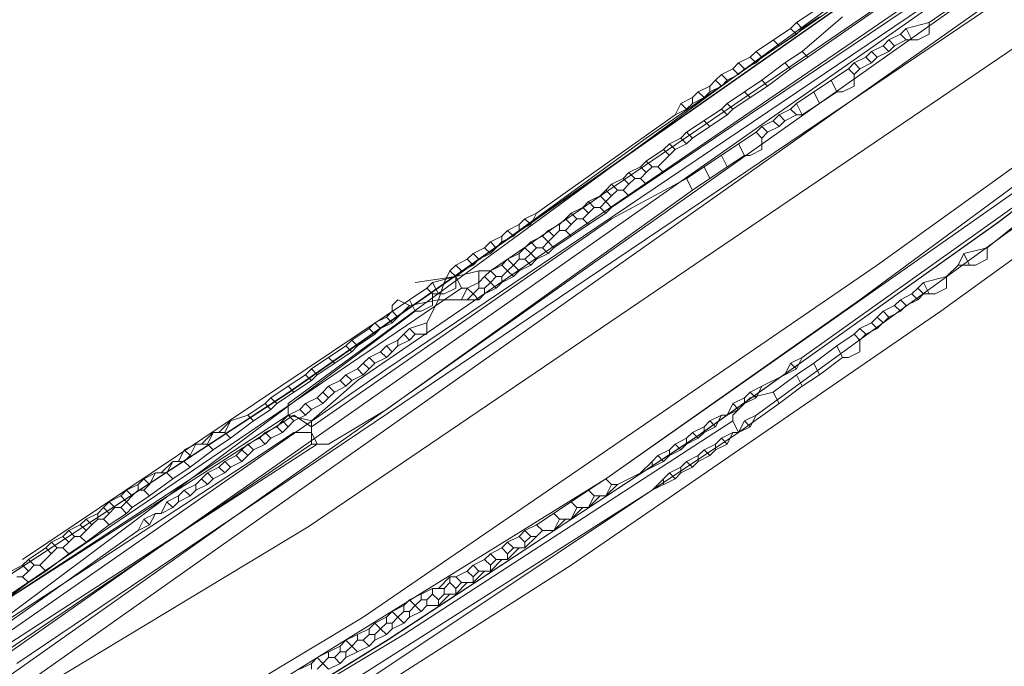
# Model space of a CAD drawing. Header units: metres. Extents: x 92810 to 93633, y 464687 to 465459.
# Tile 110 of 256: x 92848.57 to 92860.75, y 465100.43 to 465108.43. Entities that reach past the tile are written whole.
import ezdxf
from ezdxf.lldxf.tags import DXFTag

# ---------------------------------------------------------------- set-up
doc = ezdxf.new("R2010")
doc.units = ezdxf.units.M
for name, color, linetype, lineweight, transparency in [('B-OI-KL-DATA_KPN-G', 90, 'SI_B_DATA_KPN', 18, 0.4), ('B-OI-KL-DATA_LIANDER-G', 90, 'SI_B_DATA_LIANDER', 18, 0.4), ('B-OI-KL-ET_HS_LIANDER-G', 10, 'SI_B_ET_HS_LIANDON', 18, 0.4), ('B-OI-KL-ET_LS_LIANDER-G', 190, 'SI_B_ET_LS_LIANDER', 18, 0.4), ('B-OI-KL-ET_MS_LIANDER-G', 130, 'SI_B_ET_MS_LIANDER', 18, 0.4), ('B-OI-KL-GAS_LD_LIANDER-G', 30, 'SI_B_GAS_LD_LIANDER', 18, 0.4), ('B-WE-KL-DATA-G', 90, 'KL-DATA-N', 18, 0.4), ('B-WE-KL-WATER-G', 170, 'KL-WATER-N', 18, 0.4)]:
    doc.layers.add(name, color=color, linetype=linetype, lineweight=lineweight, transparency=transparency)
doc.styles.get("Standard").update_dxf_attribs({"font": 'isocp.shx'})
tags = doc.linetypes.add('KL-DATA-N', pattern='A,4,-1,[101,NLCS.SHX,S=0.5,R=0,X=0,Y=0],-1,4,-1,["D",Standard,S=1,R=0,X=-0.25,Y=-0.5],-1.5', length=12.5).pattern_tags.tags
tags[18] = DXFTag(74, 10)
doc.linetypes.add('KL-WATER-N', pattern='A,7,-0.5,[168,NLCS.SHX,S=0.75,R=0,X=0.75,Y=0],-2', length=9.5)
doc.linetypes.add('SI_B_DATA_KPN', pattern='A,5,-2,["KPN",Standard,S=1.5,R=0,X=-0.51,Y=-0.75],-8', length=15)
doc.linetypes.add('SI_B_DATA_LIANDER', pattern='A,5,-2,["LI-DATA",Standard,S=1.5,R=0,X=-0.51,Y=-0.75],-11', length=18)
doc.linetypes.add('SI_B_ET_HS_LIANDON', pattern='A,5,-2,["LI-HS",Standard,S=1.5,R=0,X=-0.51,Y=-0.75],-10', length=17)
doc.linetypes.add('SI_B_ET_LS_LIANDER', pattern='A,5,-2,["LI-LS",Standard,S=1.5,R=0,X=-0.51,Y=-0.75],-10', length=17)
doc.linetypes.add('SI_B_ET_MS_LIANDER', pattern='A,5,-2,["LI-MS",Standard,S=1.5,R=0,X=-0.51,Y=-0.75],-10', length=17)
doc.linetypes.add('SI_B_GAS_LD_LIANDER', pattern='A,5,-2,["LI-G-LD",Standard,S=1.5,R=0,X=-0.51,Y=-0.75],-11', length=18)

msp = doc.modelspace()

# ---------------------------------------------------------------- linework, layer by layer
at = {"layer": 'B-OI-KL-DATA_KPN-G', "flags": 128}
for points in [[(92868.179, 465115.179), (92868.179, 465115.036), (92868.107, 465114.964), (92867.321, 465114.536), (92867.321, 465114.393), (92861.964, 465110.893), (92856.321, 465106.964), (92853.964, 465105.25)], [(92853.964, 465105.25), (92853.679, 465105.179)], [(92853.964, 465105.25), (92853.964, 465105.107), (92853.821, 465105.036)], [(92853.679, 465105.179), (92853.607, 465105.107)], [(92853.679, 465105.179), (92853.75, 465105.036)], [(92853.607, 465105.107), (92853.393, 465104.964)], [(92853.679, 465105.036), (92853.679, 465104.893), (92853.536, 465104.821), (92853.464, 465104.821)], [(92853.607, 465105.107), (92853.679, 465105.036)], [(92853.679, 465105.036), (92853.821, 465105.036)], [(92853.393, 465104.964), (92848.607, 465101.75)], [(92853.393, 465104.964), (92853.464, 465104.821)], [(92853.464, 465104.821), (92837.036, 465092.536), (92833.036, 465089.964)]]:
    msp.add_lwpolyline(points, dxfattribs=at)
at = {"layer": 'B-OI-KL-DATA_LIANDER-G'}
for p, q in [((92858.821, 465107.821), (92858.393, 465107.536)), ((92857.464, 465106.893), (92857.036, 465106.607)), ((92859.321, 465104.75), (92859.179, 465104.607))]:
    msp.add_line(p, q, dxfattribs=at)
at = {"layer": 'B-OI-KL-DATA_LIANDER-G', "flags": 128}
for points in [[(92870.179, 465115.679), (92870.179, 465115.536), (92870.107, 465115.464), (92859.821, 465108.393)], [(92859.536, 465108.321), (92859.464, 465108.25)], [(92859.821, 465108.393), (92859.536, 465108.321)], [(92859.536, 465108.321), (92859.607, 465108.179)], [(92859.821, 465108.393), (92859.821, 465108.25), (92859.679, 465108.179)], [(92859.321, 465108.179), (92859.25, 465108.107)], [(92859.464, 465108.25), (92859.321, 465108.179)], [(92859.321, 465108.179), (92859.393, 465108.107)], [(92859.536, 465108.179), (92859.393, 465108.107)], [(92859.464, 465108.25), (92859.536, 465108.179)], [(92859.536, 465108.179), (92859.679, 465108.179)], [(92859.25, 465108.107), (92859.107, 465108.036)], [(92859.25, 465108.107), (92859.321, 465108.036)], [(92859.393, 465108.107), (92859.321, 465108.036)], [(92859.036, 465107.964), (92858.893, 465107.893)], [(92859.107, 465108.036), (92859.036, 465107.964)], [(92859.036, 465107.964), (92859.107, 465107.893)], [(92859.107, 465108.036), (92859.179, 465107.964)], [(92859.179, 465107.964), (92859.107, 465107.893)], [(92859.321, 465108.036), (92859.179, 465107.964)], [(92858.893, 465107.893), (92858.821, 465107.821)], [(92858.821, 465107.821), (92858.893, 465107.75)], [(92858.893, 465107.893), (92858.964, 465107.821)], [(92858.964, 465107.821), (92858.893, 465107.75)], [(92859.107, 465107.893), (92858.964, 465107.821)], [(92858.893, 465107.75), (92858.893, 465107.607), (92858.75, 465107.536), (92858.679, 465107.536)], [(92858.607, 465107.679), (92858.679, 465107.536)], [(92858.393, 465107.536), (92858.179, 465107.393)], [(92858.393, 465107.536), (92858.464, 465107.393)], [(92858.679, 465107.536), (92858.464, 465107.393)], [(92858.107, 465107.321), (92857.964, 465107.25)], [(92858.179, 465107.393), (92858.107, 465107.321)], [(92858.107, 465107.321), (92858.179, 465107.25)], [(92858.179, 465107.393), (92858.25, 465107.25)], [(92858.464, 465107.393), (92858.25, 465107.25)], [(92857.964, 465107.25), (92857.893, 465107.179)], [(92857.964, 465107.25), (92858.036, 465107.179)], [(92858.179, 465107.25), (92858.036, 465107.179)], [(92858.179, 465107.25), (92858.25, 465107.25)], [(92857.75, 465107.107), (92857.679, 465107.036)], [(92857.893, 465107.179), (92857.75, 465107.107)], [(92857.75, 465107.107), (92857.821, 465107.036)], [(92857.964, 465107.107), (92857.821, 465107.036)], [(92857.893, 465107.179), (92857.964, 465107.107)], [(92858.036, 465107.179), (92857.964, 465107.107)], [(92857.679, 465107.036), (92857.464, 465106.893)], [(92857.75, 465106.964), (92857.75, 465106.821), (92857.607, 465106.75), (92857.536, 465106.75)], [(92857.679, 465107.036), (92857.75, 465106.964)], [(92857.821, 465107.036), (92857.75, 465106.964)], [(92857.464, 465106.893), (92857.536, 465106.75)], [(92857.25, 465106.75), (92857.321, 465106.607)], [(92857.536, 465106.75), (92857.321, 465106.607)], [(92861.321, 465106.607), (92855.821, 465102.75), (92848.679, 465098.321), (92844.75, 465096.036), (92844.036, 465095.679), (92836.25, 465091.607), (92834.036, 465090.607)], [(92857.036, 465106.607), (92856.821, 465106.464)], [(92857.036, 465106.607), (92857.107, 465106.464)], [(92857.321, 465106.607), (92857.107, 465106.464)], [(92856.821, 465106.464), (92855.893, 465105.964), (92852.179, 465103.393)], [(92856.821, 465106.464), (92856.893, 465106.321)], [(92857.107, 465106.464), (92856.893, 465106.321)], [(92856.893, 465106.321), (92853.107, 465103.607), (92852.393, 465103.179), (92852.179, 465103.179)], [(92861.25, 465106.179), (92860.536, 465105.607)], [(92860.25, 465105.536), (92860.179, 465105.393)], [(92860.536, 465105.607), (92860.25, 465105.536)], [(92860.25, 465105.536), (92860.321, 465105.393)], [(92860.536, 465105.607), (92860.536, 465105.464), (92860.393, 465105.393)], [(92860.179, 465105.393), (92860.036, 465105.25)], [(92860.179, 465105.393), (92860.393, 465105.393)], [(92860.036, 465105.25), (92859.75, 465105.179)], [(92860.036, 465105.25), (92860.036, 465105.107), (92859.893, 465105.036)], [(92859.75, 465105.179), (92859.679, 465105.107)], [(92859.75, 465105.179), (92859.821, 465105.036)], [(92859.607, 465105.036), (92859.464, 465104.964)], [(92859.679, 465105.107), (92859.607, 465105.036)], [(92859.607, 465105.036), (92859.679, 465104.964)], [(92859.679, 465105.107), (92859.75, 465105.036)], [(92859.75, 465105.036), (92859.679, 465104.964)], [(92859.75, 465105.036), (92859.893, 465105.036)], [(92859.393, 465104.893), (92859.25, 465104.821)], [(92859.464, 465104.964), (92859.393, 465104.893)], [(92859.393, 465104.893), (92859.464, 465104.821)], [(92859.464, 465104.964), (92859.536, 465104.893)], [(92859.536, 465104.893), (92859.464, 465104.821)], [(92859.679, 465104.964), (92859.536, 465104.893)], [(92859.25, 465104.821), (92859.179, 465104.75)], [(92859.25, 465104.821), (92859.321, 465104.75)], [(92859.464, 465104.821), (92859.321, 465104.75)], [(92859.107, 465104.679), (92858.964, 465104.607)], [(92859.179, 465104.75), (92859.107, 465104.679)], [(92859.107, 465104.679), (92859.179, 465104.607)], [(92859.179, 465104.75), (92859.25, 465104.679)], [(92858.893, 465104.536), (92858.679, 465104.393)], [(92858.964, 465104.607), (92858.893, 465104.536)], [(92858.893, 465104.536), (92858.964, 465104.464)], [(92858.964, 465104.607), (92859.036, 465104.536)], [(92859.036, 465104.536), (92858.964, 465104.464)], [(92859.179, 465104.607), (92859.036, 465104.536)], [(92858.679, 465104.393), (92858.393, 465104.179)], [(92858.679, 465104.393), (92858.75, 465104.25)], [(92858.964, 465104.464), (92858.964, 465104.321), (92858.821, 465104.25), (92858.75, 465104.25)], [(92858.393, 465104.179), (92858.179, 465104.036)], [(92858.393, 465104.179), (92858.464, 465104.036)], [(92858.75, 465104.25), (92858.464, 465104.036)], [(92858.179, 465104.036), (92857.893, 465103.821)], [(92858.179, 465104.036), (92858.25, 465103.893)], [(92858.464, 465104.036), (92858.25, 465103.893)], [(92857.893, 465103.821), (92857.607, 465103.75), (92857.393, 465103.536), (92857.393, 465103.464)], [(92857.893, 465103.821), (92857.964, 465103.679)], [(92858.25, 465103.893), (92857.964, 465103.679)], [(92857.964, 465103.679), (92857.464, 465103.321)], [(92857.393, 465103.464), (92853.321, 465100.821), (92851.536, 465099.75), (92846.036, 465096.464), (92844.607, 465095.679), (92841.679, 465094.036), (92839.821, 465093.107), (92832.464, 465089.464)], [(92852.179, 465103.393), (92851.964, 465103.536), (92848.179, 465101.107), (92848.393, 465100.607)], [(92857.393, 465103.464), (92857.464, 465103.321)], [(92857.464, 465103.321), (92852.964, 465100.321), (92849.25, 465098.036), (92845.393, 465095.821), (92841.821, 465093.821), (92840.393, 465093.107), (92833.179, 465089.536), (92832.536, 465089.321)], [(92852.179, 465103.393), (92852.179, 465103.179)], [(92852.179, 465103.179), (92848.393, 465100.607)]]:
    msp.add_lwpolyline(points, dxfattribs=at)
at = {"layer": 'B-OI-KL-ET_HS_LIANDER-G'}
for p, q in [((92856.536, 465102.964), (92855.964, 465102.679)), ((92856.679, 465102.75), (92856.393, 465102.607)), ((92855.393, 465102.464), (92854.964, 465102.179)), ((92853.679, 465101.393), (92853.393, 465101.25)), ((92852.893, 465100.893), (92852.607, 465100.75)), ((92852.536, 465100.679), (92852.25, 465100.536)), ((92852.893, 465100.679), (92852.607, 465100.536))]:
    msp.add_line(p, q, dxfattribs=at)
at = {"layer": 'B-OI-KL-ET_HS_LIANDER-G', "flags": 128}
for points in [[(92894.821, 465131.464), (92886.464, 465125.179), (92881.893, 465121.607), (92862.036, 465106.321), (92859.964, 465104.821), (92855.393, 465101.679), (92852.036, 465099.536), (92845.964, 465095.893), (92844.107, 465094.893), (92839.393, 465092.393), (92834.893, 465090.179), (92831.893, 465088.893)], [(92893.821, 465131.107), (92877.964, 465118.75), (92865.536, 465109.25), (92857.679, 465103.536)], [(92889.75, 465129.893), (92880.536, 465122.679), (92879.321, 465121.821), (92865.964, 465112.893), (92863.107, 465110.893), (92842.75, 465096.607), (92840.893, 465095.393), (92834.25, 465091.036)], [(92891.179, 465129.893), (92875.464, 465117.679), (92871.464, 465114.679), (92861.464, 465107.036), (92859.179, 465105.393), (92852.821, 465101.036), (92851.393, 465100.179), (92845.536, 465096.679), (92843.536, 465095.607), (92837.321, 465092.393)], [(92889.821, 465129.679), (92880.679, 465122.536), (92879.464, 465121.679), (92866.25, 465112.893), (92864.321, 465111.536), (92844.107, 465097.25), (92841.25, 465095.321), (92835.607, 465091.679)], [(92889.893, 465129.536), (92881.179, 465122.607), (92879.607, 465121.464), (92866.393, 465112.75), (92864.464, 465111.393), (92844.25, 465097.107), (92841.393, 465095.179), (92837.25, 465092.464)], [(92875.25, 465117.25), (92865.25, 465109.607), (92858.964, 465104.964), (92855.821, 465102.75)], [(92875.321, 465117.107), (92863.964, 465108.321), (92858.25, 465104.25)], [(92858.107, 465104.179), (92858.036, 465104.036)], [(92858.25, 465104.25), (92858.107, 465104.179)], [(92858.107, 465104.179), (92858.179, 465104.107)], [(92858.25, 465104.25), (92858.179, 465104.107)], [(92858.036, 465104.036), (92857.75, 465103.893)], [(92858.179, 465104.107), (92858.036, 465104.036)], [(92857.607, 465103.821), (92857.536, 465103.75)], [(92857.75, 465103.893), (92857.607, 465103.821)], [(92857.607, 465103.821), (92857.679, 465103.75)], [(92857.75, 465103.893), (92857.679, 465103.75)], [(92857.393, 465103.679), (92857.321, 465103.536)], [(92857.536, 465103.75), (92857.393, 465103.679)], [(92857.393, 465103.679), (92857.464, 465103.607)], [(92857.536, 465103.679), (92857.464, 465103.607)], [(92857.536, 465103.75), (92857.536, 465103.679)], [(92857.679, 465103.75), (92857.536, 465103.679)], [(92857.464, 465103.607), (92857.321, 465103.536)], [(92857.107, 465103.464), (92857.036, 465103.393)], [(92857.25, 465103.536), (92857.107, 465103.464)], [(92857.107, 465103.464), (92857.179, 465103.393)], [(92857.25, 465103.536), (92857.179, 465103.393)], [(92857.25, 465103.536), (92857.321, 465103.536)], [(92857.536, 465103.464), (92857.464, 465103.321)], [(92857.679, 465103.536), (92857.536, 465103.464)], [(92857.536, 465103.464), (92857.607, 465103.393)], [(92857.679, 465103.536), (92857.607, 465103.393)], [(92856.893, 465103.321), (92856.821, 465103.25)], [(92857.036, 465103.393), (92856.893, 465103.321)], [(92856.893, 465103.321), (92856.964, 465103.25)], [(92857.036, 465103.321), (92856.964, 465103.25)], [(92857.036, 465103.393), (92857.036, 465103.321)], [(92857.179, 465103.393), (92857.036, 465103.321)], [(92857.393, 465103.321), (92857.25, 465103.25)], [(92857.393, 465103.321), (92857.321, 465103.179)], [(92857.393, 465103.321), (92857.464, 465103.321)], [(92857.607, 465103.393), (92857.464, 465103.321)], [(92856.679, 465103.179), (92856.607, 465103.107)], [(92856.821, 465103.25), (92856.679, 465103.179)], [(92856.679, 465103.179), (92856.75, 465103.107)], [(92856.821, 465103.179), (92856.75, 465103.107)], [(92856.821, 465103.25), (92856.821, 465103.179)], [(92856.964, 465103.25), (92856.821, 465103.179)], [(92857.179, 465103.179), (92857.036, 465103.107)], [(92857.25, 465103.25), (92857.179, 465103.179)], [(92857.179, 465103.179), (92857.179, 465103.107)], [(92857.321, 465103.179), (92857.179, 465103.107)], [(92857.25, 465103.25), (92857.321, 465103.179)], [(92856.607, 465103.107), (92856.464, 465103.036)], [(92856.607, 465103.107), (92856.607, 465103.036)], [(92856.75, 465103.107), (92856.607, 465103.036)], [(92857.036, 465103.107), (92856.964, 465103.036)], [(92857.036, 465103.107), (92857.107, 465103.036)], [(92857.179, 465103.107), (92857.107, 465103.036)], [(92856.393, 465102.964), (92856.25, 465102.821)], [(92856.464, 465103.036), (92856.393, 465102.964)], [(92856.393, 465102.964), (92856.393, 465102.893)], [(92856.464, 465103.036), (92856.536, 465102.964)], [(92856.607, 465103.036), (92856.536, 465102.964)], [(92856.821, 465102.964), (92856.75, 465102.893)], [(92856.964, 465103.036), (92856.821, 465102.964)], [(92856.821, 465102.964), (92856.893, 465102.893)], [(92856.964, 465102.964), (92856.893, 465102.893)], [(92856.964, 465103.036), (92856.964, 465102.964)], [(92857.107, 465103.036), (92856.964, 465102.964)], [(92856.607, 465102.821), (92856.536, 465102.75)], [(92856.75, 465102.893), (92856.607, 465102.821)], [(92856.607, 465102.821), (92856.679, 465102.75)], [(92856.75, 465102.821), (92856.679, 465102.75)], [(92856.75, 465102.893), (92856.75, 465102.821)], [(92856.893, 465102.893), (92856.75, 465102.821)], [(92855.821, 465102.75), (92855.607, 465102.607)], [(92855.821, 465102.75), (92855.893, 465102.679)], [(92856.536, 465102.75), (92856.393, 465102.607)], [(92856.536, 465102.75), (92856.536, 465102.679)], [(92856.393, 465102.607), (92849.321, 465098.107), (92848.179, 465097.464), (92842.75, 465094.464)], [(92855.607, 465102.607), (92855.393, 465102.464)], [(92855.607, 465102.607), (92855.679, 465102.536)], [(92855.893, 465102.679), (92855.821, 465102.536)], [(92855.964, 465102.679), (92855.821, 465102.536)], [(92855.893, 465102.679), (92855.964, 465102.679)], [(92855.393, 465102.464), (92855.464, 465102.393)], [(92855.679, 465102.536), (92855.607, 465102.393)], [(92855.75, 465102.536), (92855.607, 465102.393)], [(92855.679, 465102.536), (92855.821, 465102.536)], [(92855.464, 465102.393), (92855.393, 465102.25)], [(92855.536, 465102.393), (92855.393, 465102.25)], [(92855.464, 465102.393), (92855.607, 465102.393)], [(92855.179, 465102.321), (92855.25, 465102.25)], [(92855.25, 465102.25), (92855.179, 465102.107)], [(92855.321, 465102.25), (92855.179, 465102.107)], [(92855.25, 465102.25), (92855.393, 465102.25)], [(92854.821, 465102.107), (92854.75, 465102.036)], [(92854.964, 465102.179), (92854.821, 465102.107)], [(92854.821, 465102.107), (92854.893, 465102.036)], [(92854.964, 465102.179), (92855.036, 465102.107)], [(92855.036, 465102.107), (92854.964, 465102.036)], [(92855.036, 465102.107), (92855.179, 465102.107)], [(92854.607, 465101.964), (92854.536, 465101.893)], [(92854.75, 465102.036), (92854.607, 465101.964)], [(92854.607, 465101.964), (92854.679, 465101.893)], [(92854.75, 465102.036), (92854.821, 465101.964)], [(92854.893, 465102.036), (92854.821, 465101.964)], [(92854.964, 465102.036), (92854.821, 465101.893)], [(92854.821, 465101.964), (92854.821, 465101.893)], [(92854.893, 465102.036), (92854.964, 465102.036)], [(92854.536, 465101.893), (92854.393, 465101.821)], [(92854.536, 465101.893), (92854.607, 465101.821)], [(92854.679, 465101.893), (92854.607, 465101.821)], [(92854.75, 465101.893), (92854.607, 465101.75)], [(92854.679, 465101.893), (92854.821, 465101.893)], [(92854.321, 465101.75), (92854.179, 465101.679)], [(92854.393, 465101.821), (92854.321, 465101.75)], [(92854.321, 465101.75), (92854.393, 465101.679)], [(92854.393, 465101.821), (92854.464, 465101.75)], [(92854.464, 465101.75), (92854.393, 465101.679)], [(92854.536, 465101.75), (92854.393, 465101.607)], [(92854.464, 465101.75), (92854.607, 465101.75)], [(92854.607, 465101.821), (92854.607, 465101.75)], [(92854.107, 465101.607), (92853.964, 465101.536)], [(92854.179, 465101.679), (92854.107, 465101.607)], [(92854.107, 465101.607), (92854.179, 465101.536)], [(92854.179, 465101.679), (92854.25, 465101.607)], [(92854.25, 465101.607), (92854.179, 465101.536)], [(92854.321, 465101.607), (92854.179, 465101.464)], [(92854.25, 465101.607), (92854.393, 465101.607)], [(92854.393, 465101.679), (92854.393, 465101.607)], [(92853.893, 465101.536), (92853.75, 465101.393)], [(92853.893, 465101.536), (92853.964, 465101.536)], [(92853.893, 465101.536), (92853.893, 465101.464)], [(92853.964, 465101.536), (92854.036, 465101.464)], [(92854.179, 465101.536), (92854.179, 465101.464)], [(92853.679, 465101.393), (92853.821, 465101.393)], [(92853.679, 465101.393), (92853.679, 465101.321)], [(92853.893, 465101.464), (92853.821, 465101.393)], [(92853.821, 465101.393), (92853.821, 465101.321)], [(92853.893, 465101.464), (92853.964, 465101.393)], [(92854.036, 465101.464), (92853.964, 465101.393)], [(92854.107, 465101.464), (92853.964, 465101.321)], [(92853.964, 465101.393), (92853.964, 465101.321)], [(92854.036, 465101.464), (92854.179, 465101.464)], [(92853.393, 465101.25), (92853.321, 465101.179)], [(92853.393, 465101.25), (92853.464, 465101.179)], [(92853.536, 465101.25), (92853.464, 465101.179)], [(92853.536, 465101.321), (92853.536, 465101.25)], [(92853.536, 465101.25), (92853.607, 465101.25)], [(92853.679, 465101.321), (92853.607, 465101.25)], [(92853.607, 465101.25), (92853.607, 465101.179)], [(92853.679, 465101.321), (92853.75, 465101.25)], [(92853.821, 465101.321), (92853.75, 465101.25)], [(92853.893, 465101.321), (92853.75, 465101.179)], [(92853.75, 465101.25), (92853.75, 465101.179)], [(92853.821, 465101.321), (92853.964, 465101.321)], [(92853.179, 465101.107), (92853.107, 465101.036)], [(92853.321, 465101.179), (92853.179, 465101.107)], [(92853.179, 465101.107), (92853.25, 465101.036)], [(92853.321, 465101.107), (92853.25, 465101.036)], [(92853.321, 465101.179), (92853.321, 465101.107)], [(92853.321, 465101.107), (92853.393, 465101.107)], [(92853.464, 465101.179), (92853.393, 465101.107)], [(92853.393, 465101.107), (92853.393, 465101.036)], [(92853.536, 465101.107), (92853.393, 465101.036)], [(92853.464, 465101.179), (92853.536, 465101.107)], [(92853.607, 465101.179), (92853.536, 465101.107)], [(92853.607, 465101.179), (92853.75, 465101.179)], [(92853.107, 465101.036), (92852.964, 465100.964)], [(92853.107, 465101.036), (92853.107, 465100.964)], [(92853.25, 465101.036), (92853.179, 465100.964)], [(92853.25, 465101.036), (92853.321, 465100.964)], [(92853.393, 465101.036), (92853.321, 465100.964)], [(92852.964, 465100.964), (92852.893, 465100.893)], [(92852.893, 465100.893), (92852.893, 465100.821)], [(92852.964, 465100.964), (92853.036, 465100.893)], [(92853.036, 465100.893), (92852.964, 465100.821)], [(92853.107, 465100.964), (92853.036, 465100.893)], [(92853.036, 465100.893), (92853.107, 465100.821)], [(92853.107, 465100.964), (92853.179, 465100.964)], [(92853.179, 465100.893), (92853.107, 465100.821)], [(92853.179, 465100.964), (92853.179, 465100.893)], [(92853.321, 465100.964), (92853.179, 465100.893)], [(92852.607, 465100.75), (92852.536, 465100.679)], [(92852.607, 465100.75), (92852.679, 465100.679)], [(92852.75, 465100.75), (92852.679, 465100.679)], [(92852.75, 465100.821), (92852.75, 465100.75)], [(92852.75, 465100.75), (92852.821, 465100.75)], [(92852.893, 465100.821), (92852.821, 465100.75)], [(92852.821, 465100.75), (92852.893, 465100.679)], [(92852.893, 465100.821), (92852.964, 465100.821)], [(92852.964, 465100.75), (92852.893, 465100.679)], [(92852.964, 465100.821), (92852.964, 465100.75)], [(92853.107, 465100.821), (92852.964, 465100.75)], [(92852.536, 465100.679), (92852.536, 465100.607)], [(92852.679, 465100.679), (92852.607, 465100.607)], [(92852.679, 465100.679), (92852.75, 465100.607)], [(92852.25, 465100.536), (92852.179, 465100.464)], [(92852.25, 465100.536), (92852.321, 465100.464)], [(92852.393, 465100.536), (92852.321, 465100.464)], [(92852.393, 465100.607), (92852.393, 465100.536)], [(92852.393, 465100.536), (92852.464, 465100.536)], [(92852.536, 465100.607), (92852.464, 465100.536)], [(92852.464, 465100.536), (92852.536, 465100.464)], [(92852.536, 465100.607), (92852.607, 465100.607)], [(92852.607, 465100.536), (92852.536, 465100.464)], [(92852.607, 465100.607), (92852.607, 465100.536)], [(92852.179, 465100.464), (92852.036, 465100.393)], [(92852.179, 465100.464), (92852.179, 465100.393)], [(92852.321, 465100.464), (92852.25, 465100.393)], [(92852.321, 465100.464), (92852.393, 465100.393)], [(92852.536, 465100.464), (92852.393, 465100.393)]]:
    msp.add_lwpolyline(points, dxfattribs=at)
at = {"layer": 'B-OI-KL-ET_LS_LIANDER-G'}
for p, q in [((92883.964, 465125.036), (92856.536, 465106.536)), ((92867.75, 465114.536), (92858.321, 465107.964)), ((92862.821, 465110.107), (92848.536, 465100.464)), ((92858.393, 465108.536), (92858.179, 465108.393)), ((92858.464, 465108.464), (92858.25, 465108.321)), ((92858.75, 465108.464), (92858.25, 465108.036)), ((92858.107, 465108.321), (92857.679, 465108.036)), ((92858.179, 465108.393), (92858.107, 465108.321)), ((92858.107, 465108.321), (92858.179, 465108.25)), ((92858.179, 465108.393), (92858.25, 465108.321)), ((92858.25, 465108.321), (92858.179, 465108.25)), ((92857.893, 465108.179), (92857.964, 465108.107)), ((92858.179, 465108.25), (92857.964, 465108.107)), ((92857.964, 465108.107), (92857.75, 465107.964)), ((92857.607, 465107.964), (92857.464, 465107.893)), ((92857.679, 465108.036), (92857.607, 465107.964)), ((92857.607, 465107.964), (92857.679, 465107.893)), ((92857.679, 465108.036), (92857.75, 465107.964)), ((92857.75, 465107.964), (92857.679, 465107.893)), ((92858.25, 465108.036), (92858.036, 465107.893)), ((92858.321, 465107.964), (92858.107, 465107.821)), ((92858.25, 465108.036), (92858.321, 465107.964)), ((92857.393, 465107.821), (92857.25, 465107.75)), ((92857.464, 465107.893), (92857.393, 465107.821)), ((92857.393, 465107.821), (92857.464, 465107.75)), ((92857.464, 465107.893), (92857.536, 465107.821)), ((92857.536, 465107.821), (92857.464, 465107.75)), ((92857.679, 465107.893), (92857.536, 465107.821)), ((92858.036, 465107.893), (92857.75, 465107.679)), ((92858.107, 465107.821), (92857.821, 465107.607)), ((92858.036, 465107.893), (92858.107, 465107.821)), ((92857.25, 465107.75), (92857.179, 465107.679)), ((92857.25, 465107.75), (92857.321, 465107.679)), ((92857.464, 465107.75), (92857.321, 465107.679)), ((92857.107, 465107.607), (92856.964, 465107.536)), ((92857.179, 465107.679), (92857.107, 465107.607)), ((92857.107, 465107.607), (92857.107, 465107.536)), ((92857.25, 465107.607), (92857.107, 465107.536)), ((92857.179, 465107.679), (92857.25, 465107.607)), ((92857.321, 465107.679), (92857.25, 465107.607)), ((92857.75, 465107.679), (92857.536, 465107.536)), ((92857.821, 465107.607), (92857.607, 465107.464)), ((92857.75, 465107.679), (92857.821, 465107.607)), ((92856.893, 465107.464), (92856.75, 465107.393)), ((92856.964, 465107.536), (92856.893, 465107.464)), ((92856.893, 465107.464), (92856.893, 465107.393)), ((92857.036, 465107.464), (92856.893, 465107.393)), ((92856.964, 465107.536), (92857.036, 465107.464)), ((92857.107, 465107.536), (92857.036, 465107.464)), ((92857.536, 465107.536), (92857.321, 465107.393)), ((92857.607, 465107.464), (92857.393, 465107.321)), ((92857.536, 465107.536), (92857.607, 465107.464)), ((92856.75, 465107.393), (92856.679, 465107.25)), ((92856.821, 465107.321), (92856.679, 465107.25)), ((92856.75, 465107.393), (92856.821, 465107.321)), ((92856.893, 465107.393), (92856.821, 465107.321)), ((92857.25, 465107.321), (92856.821, 465107.036)), ((92857.321, 465107.393), (92857.25, 465107.321)), ((92857.25, 465107.321), (92857.321, 465107.25)), ((92857.321, 465107.393), (92857.393, 465107.321)), ((92857.393, 465107.321), (92857.321, 465107.25)), ((92856.679, 465107.25), (92854.964, 465106.036)), ((92857.321, 465107.25), (92857.107, 465107.107)), ((92857.107, 465107.107), (92856.893, 465106.964)), ((92857.036, 465107.179), (92857.107, 465107.107)), ((92856.75, 465106.964), (92856.607, 465106.893)), ((92856.821, 465107.036), (92856.75, 465106.964)), ((92856.75, 465106.964), (92856.821, 465106.893)), ((92856.821, 465107.036), (92856.893, 465106.964)), ((92856.893, 465106.964), (92856.821, 465106.893)), ((92856.607, 465106.893), (92856.536, 465106.821)), ((92856.607, 465106.893), (92856.679, 465106.821)), ((92856.821, 465106.893), (92856.679, 465106.821)), ((92856.536, 465106.821), (92856.321, 465106.679)), ((92856.679, 465106.821), (92856.464, 465106.607)), ((92856.536, 465106.821), (92856.607, 465106.75)), ((92856.25, 465106.607), (92856.107, 465106.536)), ((92856.321, 465106.679), (92856.25, 465106.607)), ((92856.25, 465106.607), (92856.321, 465106.536)), ((92856.321, 465106.679), (92856.393, 465106.607)), ((92856.393, 465106.607), (92856.321, 465106.536)), ((92856.393, 465106.607), (92856.464, 465106.607)), ((92856.464, 465106.607), (92856.536, 465106.536)), ((92856.036, 465106.464), (92855.893, 465106.393)), ((92856.107, 465106.536), (92856.036, 465106.464)), ((92856.036, 465106.464), (92856.107, 465106.393)), ((92856.107, 465106.536), (92856.179, 465106.464)), ((92856.179, 465106.464), (92856.107, 465106.393)), ((92856.179, 465106.464), (92856.25, 465106.464)), ((92856.321, 465106.536), (92856.25, 465106.464)), ((92856.25, 465106.464), (92856.321, 465106.393)), ((92856.536, 465106.536), (92856.321, 465106.393)), ((92855.893, 465106.393), (92855.821, 465106.321)), ((92855.893, 465106.393), (92855.964, 465106.321)), ((92856.321, 465106.393), (92855.893, 465106.107)), ((92856.107, 465106.393), (92856.036, 465106.321)), ((92855.75, 465106.25), (92855.607, 465106.179)), ((92855.821, 465106.321), (92855.75, 465106.25)), ((92855.75, 465106.25), (92855.821, 465106.179)), ((92855.821, 465106.321), (92855.893, 465106.25)), ((92855.893, 465106.25), (92855.821, 465106.179)), ((92855.964, 465106.321), (92855.893, 465106.25)), ((92855.964, 465106.321), (92856.036, 465106.321)), ((92856.036, 465106.321), (92856.107, 465106.25)), ((92855.536, 465106.107), (92855.393, 465106.036)), ((92855.607, 465106.179), (92855.536, 465106.107)), ((92855.536, 465106.107), (92855.607, 465106.036)), ((92855.607, 465106.179), (92855.679, 465106.107)), ((92855.679, 465106.107), (92855.607, 465106.036)), ((92855.679, 465106.107), (92855.75, 465106.107)), ((92855.821, 465106.179), (92855.75, 465106.107)), ((92855.75, 465106.107), (92855.821, 465106.036)), ((92855.821, 465106.179), (92855.893, 465106.107)), ((92855.893, 465106.107), (92855.821, 465106.036)), ((92854.964, 465106.036), (92854.821, 465105.964)), ((92854.964, 465106.036), (92854.893, 465105.893)), ((92855.393, 465106.036), (92855.321, 465105.964)), ((92855.393, 465106.036), (92855.464, 465105.964)), ((92855.607, 465106.036), (92855.536, 465105.964)), ((92855.821, 465106.036), (92855.607, 465105.893)), ((92854.75, 465105.893), (92854.607, 465105.821)), ((92854.821, 465105.964), (92854.75, 465105.893)), ((92854.75, 465105.893), (92854.75, 465105.821)), ((92854.893, 465105.893), (92854.75, 465105.821)), ((92854.821, 465105.964), (92854.893, 465105.893)), ((92855.25, 465105.893), (92855.107, 465105.821)), ((92855.607, 465105.893), (92855.179, 465105.607)), ((92855.321, 465105.964), (92855.25, 465105.893)), ((92855.25, 465105.893), (92855.25, 465105.821)), ((92855.321, 465105.964), (92855.393, 465105.893)), ((92855.393, 465105.893), (92855.321, 465105.821)), ((92855.464, 465105.964), (92855.393, 465105.893)), ((92855.464, 465105.964), (92855.536, 465105.964)), ((92855.536, 465105.964), (92855.607, 465105.893)), ((92854.536, 465105.75), (92854.393, 465105.679)), ((92854.607, 465105.821), (92854.536, 465105.75)), ((92854.536, 465105.75), (92854.536, 465105.679)), ((92854.679, 465105.75), (92854.536, 465105.679)), ((92854.607, 465105.821), (92854.679, 465105.75)), ((92854.75, 465105.821), (92854.679, 465105.75)), ((92855.036, 465105.75), (92854.893, 465105.679)), ((92855.107, 465105.821), (92855.036, 465105.75)), ((92855.036, 465105.75), (92855.107, 465105.679)), ((92855.107, 465105.821), (92855.179, 465105.75)), ((92855.179, 465105.75), (92855.107, 465105.679)), ((92855.25, 465105.821), (92855.179, 465105.75)), ((92855.25, 465105.821), (92855.321, 465105.821)), ((92855.321, 465105.821), (92855.393, 465105.75)), ((92854.393, 465105.679), (92854.321, 465105.607)), ((92854.393, 465105.679), (92854.464, 465105.607)), ((92854.536, 465105.679), (92854.464, 465105.607)), ((92854.893, 465105.679), (92854.821, 465105.607)), ((92854.893, 465105.679), (92854.964, 465105.607)), ((92855.107, 465105.679), (92855.036, 465105.607)), ((92855.107, 465105.679), (92855.179, 465105.607)), ((92854.179, 465105.536), (92854.107, 465105.464)), ((92854.321, 465105.607), (92854.179, 465105.536)), ((92854.179, 465105.536), (92854.25, 465105.464)), ((92854.393, 465105.536), (92854.25, 465105.464)), ((92854.321, 465105.607), (92854.393, 465105.536)), ((92854.464, 465105.607), (92854.393, 465105.536)), ((92854.75, 465105.536), (92854.607, 465105.464)), ((92854.821, 465105.607), (92854.75, 465105.536)), ((92854.75, 465105.536), (92854.75, 465105.464)), ((92854.821, 465105.607), (92854.893, 465105.536)), ((92854.893, 465105.536), (92854.821, 465105.464)), ((92854.964, 465105.607), (92854.893, 465105.536)), ((92854.893, 465105.536), (92854.964, 465105.464)), ((92854.964, 465105.607), (92855.036, 465105.607)), ((92855.107, 465105.536), (92854.964, 465105.464)), ((92855.036, 465105.607), (92855.107, 465105.536)), ((92855.179, 465105.607), (92855.107, 465105.536)), ((92853.964, 465105.393), (92853.893, 465105.321)), ((92854.107, 465105.464), (92853.964, 465105.393)), ((92853.964, 465105.393), (92854.036, 465105.321)), ((92854.179, 465105.393), (92854.036, 465105.321)), ((92854.107, 465105.464), (92854.179, 465105.393)), ((92854.25, 465105.464), (92854.179, 465105.393)), ((92854.536, 465105.393), (92854.393, 465105.321)), ((92854.607, 465105.464), (92854.536, 465105.393)), ((92854.536, 465105.393), (92854.607, 465105.321)), ((92854.607, 465105.464), (92854.679, 465105.393)), ((92854.679, 465105.393), (92854.607, 465105.321)), ((92854.75, 465105.464), (92854.679, 465105.393)), ((92854.679, 465105.393), (92854.75, 465105.321)), ((92854.75, 465105.464), (92854.821, 465105.464)), ((92854.893, 465105.393), (92854.75, 465105.321)), ((92854.821, 465105.464), (92854.893, 465105.393)), ((92854.964, 465105.464), (92854.893, 465105.393)), ((92853.893, 465105.321), (92853.821, 465105.179)), ((92853.964, 465105.25), (92853.821, 465105.179)), ((92853.893, 465105.321), (92853.964, 465105.25)), ((92854.036, 465105.321), (92853.964, 465105.25)), ((92854.321, 465105.25), (92854.25, 465105.179)), ((92854.393, 465105.321), (92854.321, 465105.25)), ((92854.321, 465105.25), (92854.393, 465105.179)), ((92854.393, 465105.321), (92854.464, 465105.25)), ((92854.464, 465105.25), (92854.393, 465105.179)), ((92854.464, 465105.25), (92854.536, 465105.25)), ((92854.607, 465105.321), (92854.536, 465105.25)), ((92854.536, 465105.25), (92854.536, 465105.179)), ((92854.679, 465105.25), (92854.536, 465105.179)), ((92854.607, 465105.321), (92854.679, 465105.25)), ((92854.75, 465105.321), (92854.679, 465105.25)), ((92853.821, 465105.179), (92853.75, 465104.964)), ((92854.25, 465105.179), (92854.107, 465105.107)), ((92854.25, 465105.179), (92854.25, 465105.107)), ((92854.393, 465105.179), (92854.321, 465105.107)), ((92854.393, 465105.179), (92854.464, 465105.107)), ((92854.536, 465105.179), (92854.464, 465105.107)), ((92854.107, 465105.107), (92854.036, 465104.964)), ((92854.107, 465105.107), (92854.179, 465105.036)), ((92854.179, 465105.036), (92854.107, 465104.964)), ((92854.25, 465105.107), (92854.179, 465105.036)), ((92854.179, 465105.036), (92854.25, 465104.964)), ((92854.25, 465105.107), (92854.321, 465105.107)), ((92854.321, 465105.036), (92854.25, 465104.964)), ((92854.321, 465105.107), (92854.321, 465105.036)), ((92854.464, 465105.107), (92854.321, 465105.036)), ((92853.25, 465104.964), (92853.179, 465104.893)), ((92853.179, 465104.893), (92853.179, 465104.821)), ((92853.393, 465104.893), (92853.25, 465104.964)), ((92853.393, 465104.893), (92853.25, 465104.75)), ((92853.75, 465104.964), (92853.393, 465104.893)), ((92853.75, 465104.964), (92853.607, 465104.679)), ((92853.75, 465104.964), (92854.25, 465104.964)), ((92853.179, 465104.821), (92853.107, 465104.75)), ((92853.179, 465104.821), (92853.25, 465104.75)), ((92852.964, 465104.679), (92852.893, 465104.607)), ((92853.107, 465104.75), (92852.964, 465104.679)), ((92852.964, 465104.679), (92853.036, 465104.607)), ((92853.179, 465104.679), (92853.036, 465104.607)), ((92853.107, 465104.75), (92853.179, 465104.679)), ((92853.25, 465104.75), (92853.179, 465104.679)), ((92853.607, 465104.679), (92853.393, 465104.607)), ((92853.607, 465104.679), (92853.607, 465104.536)), ((92852.893, 465104.607), (92852.679, 465104.464)), ((92852.964, 465104.536), (92852.75, 465104.393)), ((92852.893, 465104.607), (92852.964, 465104.536)), ((92853.036, 465104.607), (92852.964, 465104.536)), ((92853.321, 465104.536), (92853.25, 465104.464)), ((92853.393, 465104.607), (92853.321, 465104.536)), ((92853.321, 465104.536), (92853.393, 465104.464)), ((92853.393, 465104.607), (92853.464, 465104.536)), ((92853.464, 465104.536), (92853.393, 465104.464)), ((92853.607, 465104.536), (92853.464, 465104.536)), ((92852.607, 465104.393), (92852.179, 465104.107)), ((92852.679, 465104.464), (92852.607, 465104.393)), ((92852.607, 465104.393), (92852.679, 465104.321)), ((92852.679, 465104.464), (92852.75, 465104.393)), ((92852.75, 465104.393), (92852.679, 465104.321)), ((92853.107, 465104.393), (92853.036, 465104.321)), ((92853.25, 465104.464), (92853.107, 465104.393)), ((92853.107, 465104.393), (92853.179, 465104.321)), ((92853.25, 465104.393), (92853.179, 465104.321)), ((92853.25, 465104.464), (92853.25, 465104.393)), ((92853.393, 465104.464), (92853.25, 465104.393)), ((92852.679, 465104.321), (92852.25, 465104.036)), ((92853.036, 465104.321), (92852.893, 465104.25)), ((92853.036, 465104.321), (92853.107, 465104.25)), ((92853.179, 465104.321), (92853.107, 465104.25)), ((92852.393, 465104.25), (92852.464, 465104.179)), ((92852.821, 465104.179), (92852.75, 465104.107)), ((92852.893, 465104.25), (92852.821, 465104.179)), ((92852.821, 465104.179), (92852.893, 465104.107)), ((92852.893, 465104.25), (92852.964, 465104.179)), ((92852.964, 465104.179), (92852.893, 465104.107)), ((92853.107, 465104.25), (92852.964, 465104.179)), ((92852.107, 465104.036), (92851.893, 465103.893)), ((92852.179, 465104.107), (92852.107, 465104.036)), ((92852.107, 465104.036), (92852.179, 465103.964)), ((92852.179, 465104.107), (92852.25, 465104.036)), ((92852.25, 465104.036), (92852.179, 465103.964)), ((92852.607, 465104.036), (92852.536, 465103.964)), ((92852.75, 465104.107), (92852.607, 465104.036)), ((92852.607, 465104.036), (92852.679, 465103.964)), ((92852.821, 465104.036), (92852.679, 465103.964)), ((92852.75, 465104.107), (92852.821, 465104.036)), ((92852.893, 465104.107), (92852.821, 465104.036)), ((92852.179, 465103.964), (92851.75, 465103.679)), ((92852.536, 465103.964), (92852.393, 465103.893)), ((92852.536, 465103.964), (92852.607, 465103.893)), ((92852.679, 465103.964), (92852.607, 465103.893)), ((92851.893, 465103.893), (92851.679, 465103.75)), ((92851.893, 465103.893), (92851.964, 465103.821)), ((92852.321, 465103.821), (92852.25, 465103.75)), ((92852.393, 465103.893), (92852.321, 465103.821)), ((92852.321, 465103.821), (92852.393, 465103.75)), ((92852.393, 465103.893), (92852.464, 465103.821)), ((92852.464, 465103.821), (92852.393, 465103.75)), ((92852.607, 465103.893), (92852.464, 465103.821)), ((92851.607, 465103.679), (92851.393, 465103.536)), ((92851.679, 465103.75), (92851.607, 465103.679)), ((92851.607, 465103.679), (92851.679, 465103.607)), ((92851.679, 465103.75), (92851.75, 465103.679)), ((92851.75, 465103.679), (92851.679, 465103.607)), ((92852.107, 465103.679), (92852.036, 465103.607)), ((92852.25, 465103.75), (92852.107, 465103.679)), ((92852.107, 465103.679), (92852.179, 465103.607)), ((92852.321, 465103.679), (92852.179, 465103.607)), ((92852.25, 465103.75), (92852.321, 465103.679)), ((92852.393, 465103.75), (92852.321, 465103.679)), ((92851.679, 465103.607), (92851.464, 465103.464)), ((92852.036, 465103.607), (92851.893, 465103.536)), ((92852.036, 465103.607), (92852.107, 465103.536)), ((92852.179, 465103.607), (92852.107, 465103.536)), ((92851.179, 465103.464), (92851.036, 465103.321)), ((92851.179, 465103.464), (92851.107, 465103.321)), ((92851.393, 465103.536), (92851.179, 465103.464)), ((92851.464, 465103.464), (92851.179, 465103.25)), ((92851.393, 465103.536), (92851.464, 465103.464)), ((92851.821, 465103.464), (92851.75, 465103.393)), ((92851.893, 465103.536), (92851.821, 465103.464)), ((92851.821, 465103.464), (92851.893, 465103.393)), ((92851.893, 465103.536), (92851.964, 465103.464)), ((92851.964, 465103.464), (92851.893, 465103.393)), ((92852.107, 465103.536), (92851.964, 465103.464)), ((92850.964, 465103.321), (92850.821, 465103.179)), ((92850.964, 465103.321), (92850.893, 465103.179)), ((92850.964, 465103.321), (92851.107, 465103.321)), ((92851.107, 465103.321), (92851.179, 465103.25)), ((92851.607, 465103.321), (92851.536, 465103.25)), ((92851.75, 465103.393), (92851.607, 465103.321)), ((92851.607, 465103.321), (92851.679, 465103.25)), ((92851.821, 465103.321), (92851.679, 465103.25)), ((92851.75, 465103.393), (92851.821, 465103.321)), ((92851.893, 465103.393), (92851.821, 465103.321)), ((92850.75, 465103.179), (92850.607, 465103.107)), ((92850.75, 465103.179), (92850.679, 465103.036)), ((92850.75, 465103.179), (92850.893, 465103.179)), ((92850.893, 465103.179), (92850.964, 465103.107)), ((92851.179, 465103.25), (92850.964, 465103.107)), ((92851.393, 465103.179), (92851.321, 465103.107)), ((92851.536, 465103.25), (92851.393, 465103.179)), ((92851.393, 465103.179), (92851.464, 465103.107)), ((92851.607, 465103.179), (92851.464, 465103.107)), ((92851.536, 465103.25), (92851.607, 465103.179)), ((92851.679, 465103.25), (92851.607, 465103.179)), ((92850.607, 465103.107), (92850.536, 465102.964)), ((92850.607, 465103.107), (92850.679, 465103.036)), ((92850.964, 465103.107), (92850.679, 465102.893)), ((92851.321, 465103.107), (92851.25, 465103.036)), ((92851.321, 465103.107), (92851.393, 465103.036)), ((92851.464, 465103.107), (92851.393, 465103.036)), ((92850.464, 465102.964), (92850.321, 465102.821)), ((92850.464, 465102.964), (92850.393, 465102.821)), ((92850.464, 465102.964), (92850.607, 465102.964)), ((92850.679, 465103.036), (92850.607, 465102.964)), ((92850.607, 465102.964), (92850.679, 465102.893)), ((92851.107, 465102.964), (92851.036, 465102.893)), ((92851.25, 465103.036), (92851.107, 465102.964)), ((92851.107, 465102.964), (92851.179, 465102.893)), ((92851.321, 465102.964), (92851.179, 465102.893)), ((92851.25, 465103.036), (92851.321, 465102.964)), ((92851.393, 465103.036), (92851.321, 465102.964)), ((92850.25, 465102.821), (92850.107, 465102.75)), ((92850.25, 465102.821), (92850.179, 465102.679)), ((92850.25, 465102.821), (92850.393, 465102.821)), ((92850.393, 465102.821), (92850.464, 465102.75)), ((92850.679, 465102.893), (92850.464, 465102.75)), ((92850.893, 465102.821), (92850.821, 465102.75)), ((92851.036, 465102.893), (92850.893, 465102.821)), ((92850.893, 465102.821), (92850.964, 465102.75)), ((92851.107, 465102.821), (92850.964, 465102.75)), ((92851.036, 465102.893), (92851.107, 465102.821)), ((92851.179, 465102.893), (92851.107, 465102.821)), ((92850.107, 465102.75), (92850.036, 465102.679)), ((92850.107, 465102.75), (92850.179, 465102.679)), ((92850.464, 465102.75), (92850.179, 465102.536)), ((92850.821, 465102.75), (92850.75, 465102.679)), ((92850.821, 465102.75), (92850.893, 465102.679)), ((92850.964, 465102.75), (92850.893, 465102.679)), ((92849.893, 465102.607), (92849.821, 465102.536)), ((92850.036, 465102.679), (92849.893, 465102.607)), ((92849.893, 465102.607), (92849.964, 465102.536)), ((92850.036, 465102.607), (92849.964, 465102.536)), ((92850.036, 465102.679), (92850.036, 465102.607)), ((92850.036, 465102.607), (92850.107, 465102.607)), ((92850.179, 465102.679), (92850.107, 465102.607)), ((92850.107, 465102.607), (92850.179, 465102.536)), ((92850.607, 465102.607), (92850.536, 465102.536)), ((92850.75, 465102.679), (92850.607, 465102.607)), ((92850.607, 465102.607), (92850.679, 465102.536)), ((92850.75, 465102.607), (92850.679, 465102.536)), ((92850.75, 465102.679), (92850.75, 465102.607)), ((92850.893, 465102.679), (92850.75, 465102.607)), ((92849.679, 465102.464), (92849.607, 465102.393)), ((92849.821, 465102.536), (92849.679, 465102.464)), ((92849.679, 465102.464), (92849.75, 465102.393)), ((92849.821, 465102.536), (92849.893, 465102.464)), ((92849.893, 465102.464), (92849.821, 465102.393)), ((92849.964, 465102.536), (92849.893, 465102.464)), ((92849.893, 465102.464), (92849.964, 465102.393)), ((92850.179, 465102.536), (92849.964, 465102.393)), ((92850.393, 465102.464), (92850.321, 465102.321)), ((92850.536, 465102.536), (92850.393, 465102.464)), ((92850.393, 465102.464), (92850.464, 465102.393)), ((92850.536, 465102.464), (92850.464, 465102.393)), ((92850.536, 465102.536), (92850.536, 465102.464)), ((92850.679, 465102.536), (92850.536, 465102.464)), ((92849.607, 465102.393), (92849.536, 465102.321)), ((92849.607, 465102.393), (92849.679, 465102.321)), ((92849.75, 465102.393), (92849.679, 465102.321)), ((92849.75, 465102.393), (92849.821, 465102.393)), ((92849.821, 465102.393), (92849.893, 465102.321)), ((92849.964, 465102.393), (92849.893, 465102.321)), ((92850.464, 465102.393), (92850.321, 465102.321)), ((92849.393, 465102.25), (92849.321, 465102.179)), ((92849.536, 465102.321), (92849.393, 465102.25)), ((92849.393, 465102.25), (92849.464, 465102.179)), ((92849.536, 465102.25), (92849.464, 465102.179)), ((92849.536, 465102.321), (92849.536, 465102.25)), ((92849.536, 465102.25), (92849.607, 465102.25)), ((92849.679, 465102.321), (92849.607, 465102.25)), ((92849.607, 465102.25), (92849.679, 465102.179)), ((92849.893, 465102.321), (92849.679, 465102.179)), ((92850.107, 465102.25), (92850.036, 465102.107)), ((92850.25, 465102.321), (92850.107, 465102.25)), ((92850.107, 465102.25), (92850.179, 465102.179)), ((92850.25, 465102.321), (92850.179, 465102.179)), ((92850.25, 465102.321), (92850.321, 465102.321)), ((92850.036, 465102.107), (92848.321, 465100.893)), ((92849.179, 465102.107), (92849.107, 465102.036)), ((92849.321, 465102.179), (92849.179, 465102.107)), ((92849.179, 465102.107), (92849.25, 465102.036)), ((92849.321, 465102.179), (92849.393, 465102.107)), ((92849.393, 465102.107), (92849.321, 465102.036)), ((92849.464, 465102.179), (92849.393, 465102.107)), ((92849.679, 465102.179), (92849.393, 465101.964)), ((92850.179, 465102.179), (92850.036, 465102.107)), ((92848.964, 465101.964), (92848.893, 465101.893)), ((92849.107, 465102.036), (92848.964, 465101.964)), ((92848.964, 465101.964), (92849.036, 465101.893)), ((92849.107, 465102.036), (92849.179, 465101.964)), ((92849.179, 465101.964), (92849.107, 465101.893)), ((92849.25, 465102.036), (92849.179, 465101.964)), ((92849.393, 465101.964), (92849.179, 465101.821)), ((92849.25, 465102.036), (92849.321, 465102.036)), ((92849.321, 465102.036), (92849.393, 465101.964)), ((92848.893, 465101.893), (92848.679, 465101.75)), ((92849.036, 465101.893), (92848.821, 465101.679)), ((92848.893, 465101.893), (92848.964, 465101.821)), ((92849.036, 465101.893), (92849.107, 465101.893)), ((92849.107, 465101.893), (92849.179, 465101.821)), ((92848.679, 465101.75), (92848.607, 465101.679)), ((92848.679, 465101.75), (92848.75, 465101.679)), ((92849.179, 465101.821), (92848.893, 465101.607)), ((92848.607, 465101.679), (92848.464, 465101.607)), ((92848.607, 465101.679), (92848.679, 465101.607)), ((92848.679, 465101.607), (92848.607, 465101.536)), ((92848.75, 465101.679), (92848.679, 465101.607)), ((92848.893, 465101.607), (92848.679, 465101.464)), ((92848.75, 465101.679), (92848.821, 465101.679)), ((92848.821, 465101.679), (92848.893, 465101.607)), ((92848.536, 465101.536), (92848.607, 465101.536)), ((92848.607, 465101.536), (92848.679, 465101.464)), ((92848.679, 465101.464), (92848.393, 465101.25))]:
    msp.add_line(p, q, dxfattribs=at)
at = {"layer": 'B-OI-KL-ET_MS_LIANDER-G', "flags": 128}
for points in [[(92870.679, 465116.679), (92859.107, 465108.964), (92858.036, 465108.179), (92851.893, 465103.679), (92851.893, 465103.536)], [(92870.107, 465115.679), (92869.25, 465115.25), (92867.464, 465114.036), (92852.75, 465103.964), (92852.179, 465103.464)], [(92851.893, 465103.536), (92848.179, 465101.107), (92848.179, 465100.964)], [(92851.893, 465103.536), (92852.179, 465103.464)], [(92852.179, 465103.464), (92852.179, 465103.321)], [(92852.179, 465103.321), (92851.964, 465103.321), (92851.536, 465103.036), (92848.25, 465100.893)], [(92852.179, 465103.321), (92852.25, 465103.179), (92848.393, 465100.679), (92848.25, 465100.75)]]:
    msp.add_lwpolyline(points, dxfattribs=at)
at = {"layer": 'B-OI-KL-GAS_LD_LIANDER-G', "flags": 128}
for points in [[(92876.821, 465120.464), (92876.464, 465120.393), (92876.179, 465120.179), (92854.393, 465105.321), (92854.25, 465105.321)], [(92853.964, 465105.25), (92853.464, 465105.179)], [(92854.25, 465105.321), (92853.964, 465105.25)], [(92853.964, 465105.25), (92854.036, 465105.107)], [(92854.25, 465105.321), (92854.25, 465105.179), (92854.107, 465105.107), (92854.036, 465105.107)], [(92854.036, 465105.107), (92838.25, 465094.393), (92836.25, 465092.893)]]:
    msp.add_lwpolyline(points, dxfattribs=at)
at = {"layer": 'B-WE-KL-DATA-G'}
for points in [[(92831.13, 465088.998), (92833.255, 465089.927), (92837.311, 465091.864), (92841.33, 465093.922), (92845.312, 465096.087), (92849.252, 465098.359), (92853.129, 465100.757), (92856.947, 465103.273), (92860.673, 465105.92), (92922.398, 465152.959)], [(92831.131, 465088.998), (92833.26, 465089.93), (92837.31, 465091.86), (92841.33, 465093.92), (92845.31, 465096.09), (92849.25, 465098.36), (92853.13, 465100.76), (92856.95, 465103.27), (92860.67, 465105.92), (92921, 465151.896)], [(92842.9, 465097), (92853.1, 465104.1), (92860.8, 465109.3), (92872.6, 465117.3), (92873, 465117.6), (92881.2, 465123.2), (92885.7, 465126.6), (92886, 465126.9), (92886.1, 465127.1), (92886.3, 465127.4), (92886.4, 465127.6), (92886.6, 465127.9), (92886.7, 465128.1), (92886.9, 465128.4), (92886.919, 465128.438)], [(92840.815, 465096.563), (92841.338, 465096.915), (92843.657, 465098.324), (92848.187, 465101.392), (92851.904, 465103.818), (92859.588, 465109.205), (92869.331, 465115.809), (92870.211, 465116.547), (92878.518, 465121.98), (92883.008, 465125.001), (92884.767, 465126.567), (92885.374, 465127.37)], [(92841.001, 465096.692), (92841.34, 465096.92), (92843.66, 465098.32), (92848.19, 465101.39), (92851.9, 465103.82), (92859.59, 465109.21), (92869.33, 465115.81), (92870.21, 465116.55), (92878.52, 465121.98), (92883.01, 465125), (92884.77, 465126.57), (92885.373, 465127.369)]]:
    msp.add_lwpolyline(points, dxfattribs=at)
at = {"layer": 'B-WE-KL-WATER-G'}
msp.add_lwpolyline([(92842.335, 465096.242), (92852.138, 465102.153), (92876.422, 465118.637), (92883.287, 465123.39), (92887.147, 465125.903), (92888.587, 465127.465), (92889.46, 465128.411), (92891.339, 465130.349), (92891.39, 465130.401), (92893.226, 465132.649)], dxfattribs=at)

doc.saveas('drawing.dxf')
